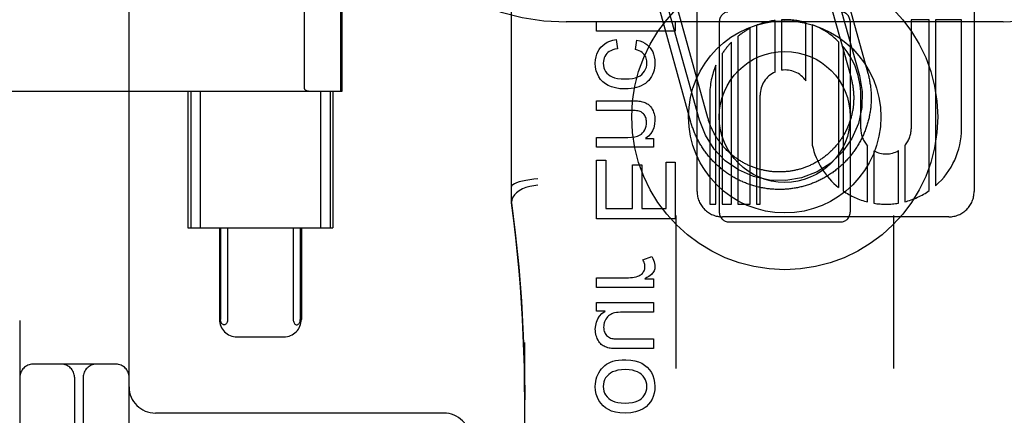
# Model space of a CAD drawing. Header units: inches. Extents: x 0 to 268, y 0 to 174.
# Tile 17 of 79: x 88.143 to 89.269, y 87.7 to 88.153. Entities that reach past the tile are written whole.
import ezdxf

# ---------------------------------------------------------------- set-up
doc = ezdxf.new("R2010")
doc.units = ezdxf.units.IN
doc.header["$LTSCALE"] = 14.749625
doc.header["$MEASUREMENT"] = 0
doc.linetypes.add('HIDDEN', pattern=[0.2, 0.1, -0.1])
doc.layers.add('DEFAULT_2', color=8, linetype='HIDDEN')

msp = doc.modelspace()

# ---------------------------------------------------------------- linework, layer by layer
at = {"layer": 'DEFAULT_2', "color": 8, "linetype": 'HIDDEN'}
for p, q in [((88.7679, 85.2913), (88.7679, 90.7918)), ((89.2679, 85.2913), (89.2679, 90.7918)), ((88.1429, 90.7584), (88.1429, 85.7584)), ((88.2679, 87.1334), (88.2679, 89.3834)), ((88.7054, 87.9431), (88.7054, 88.6862)), ((88.9177, 87.956), (88.9177, 88.5608)), ((89.2345, 88.5609), (89.2345, 87.956)), ((88.4685, 88.0738), (88.4685, 88.443)), ((88.5102, 88.0709), (88.5102, 88.4459)), ((88.5117, 88.0709), (88.5117, 88.4459)), ((89.0535, 88.2308), (89.0937, 88.0863)), ((89.0631, 88.2335), (89.1033, 88.0889)), ((89.0728, 88.2361), (89.113, 88.0916)), ((88.9106, 88.0354), (88.8718, 88.1751)), ((88.9203, 88.038), (88.8814, 88.1777)), ((88.9299, 88.0407), (88.8911, 88.1804)), ((89.2679, 88.1504), (88.7679, 88.1504)), ((88.8027, 88.1396), (88.8027, 88.1507)), ((88.8027, 88.1507), (88.8927, 88.1507)), ((88.8927, 88.1507), (88.8927, 88.1396)), ((88.9429, 88.1497), (88.9429, 87.9334)), ((89.007, 88.0929), (89.007, 88.1521)), ((89.0141, 88.1528), (89.0141, 88.095)), ((89.0422, 88.0828), (89.0422, 88.1496)), ((89.0929, 88.1497), (89.0929, 87.9334)), ((89.1625, 88.1529), (89.1625, 88.028)), ((89.1832, 88.1529), (89.1625, 88.1529)), ((89.1832, 87.9573), (89.1832, 88.1529)), ((89.1904, 88.1529), (89.1904, 87.9628)), ((89.2201, 88.1529), (89.1904, 88.1529)), ((89.2201, 88.028), (89.2201, 88.1529)), ((88.8927, 88.1396), (88.8027, 88.1396)), ((88.9784, 87.9416), (88.9784, 88.1431)), ((88.9855, 88.1464), (88.9855, 87.9416)), ((89.0494, 88.1472), (89.0494, 88.0092)), ((88.8252, 88.1304), (88.8266, 88.1195)), ((88.8471, 88.1186), (88.8487, 88.1294)), ((88.957, 87.9416), (88.957, 88.1272)), ((88.9641, 88.1337), (88.9641, 87.9416)), ((89.0796, 87.9607), (89.0796, 88.1276)), ((89.0846, 88.1221), (89.0846, 87.9569)), ((88.9464, 88.1141), (88.9464, 87.9416)), ((88.9392, 87.9416), (88.9392, 88.1009)), ((88.0341, 88.0709), (88.5117, 88.0709)), ((88.3351, 88.0709), (88.3351, 87.9147)), ((88.3383, 88.0709), (88.3383, 87.9147)), ((88.3491, 88.0709), (88.3491, 87.9147)), ((88.487, 88.0709), (88.487, 87.9147)), ((88.4978, 88.0709), (88.4978, 87.9147)), ((88.5011, 88.0709), (88.5011, 87.9147)), ((88.8027, 88.049), (88.8027, 88.0601)), ((88.8027, 88.0601), (88.8428, 88.0601)), ((88.9321, 88.0665), (88.9321, 87.9416)), ((88.9897, 87.9416), (88.9897, 88.0665)), ((89.1049, 88.028), (89.1049, 88.0666)), ((88.8423, 88.049), (88.8027, 88.049)), ((88.8027, 88.0071), (88.8027, 88.0181)), ((88.8027, 88.0181), (88.8383, 88.0181)), ((88.8586, 88.017), (88.8679, 88.017)), ((88.8679, 88.017), (88.8679, 88.0071)), ((88.8679, 88.0071), (88.8027, 88.0071)), ((89.1127, 87.9442), (89.1127, 88.0083)), ((89.1199, 88.0028), (89.1199, 87.9428)), ((89.148, 87.9428), (89.148, 88.003)), ((89.1551, 88.0088), (89.1551, 87.9443)), ((88.8027, 87.9249), (88.8027, 87.992)), ((88.8027, 87.992), (88.8133, 87.992)), ((88.8133, 87.992), (88.8133, 87.9368)), ((88.8439, 87.9368), (88.8439, 87.9866)), ((88.8439, 87.9866), (88.8545, 87.9866)), ((88.8545, 87.9866), (88.8545, 87.9368)), ((88.8821, 87.9368), (88.8821, 87.9899)), ((88.8821, 87.9899), (88.8927, 87.9899)), ((88.8927, 87.9899), (88.8927, 87.9249)), ((88.8133, 87.9368), (88.8439, 87.9368)), ((88.8545, 87.9368), (88.8821, 87.9368)), ((88.9321, 87.9416), (88.9392, 87.9416)), ((88.9464, 87.9416), (88.957, 87.9416)), ((88.9641, 87.9416), (88.9784, 87.9416)), ((88.9855, 87.9416), (88.9897, 87.9416)), ((88.8927, 87.9249), (88.8027, 87.9249)), ((88.8934, 87.9288), (88.8934, 87.7535)), ((89.2057, 87.9272), (88.9465, 87.9272)), ((89.1424, 87.9288), (89.1424, 87.7535)), ((88.3351, 87.9147), (88.5011, 87.9147)), ((88.3712, 87.9147), (88.3712, 87.8097)), ((88.3724, 87.9147), (88.3724, 87.8097)), ((88.3805, 87.9147), (88.3805, 87.8097)), ((88.4556, 87.9147), (88.4556, 87.8097)), ((88.4637, 87.9147), (88.4637, 87.8097)), ((88.4649, 87.9147), (88.4649, 87.8097)), ((88.9529, 87.9216), (89.0829, 87.9216)), ((88.8555, 87.8779), (88.8658, 87.8817)), ((88.8027, 87.8463), (88.8027, 87.8573)), ((88.8027, 87.8573), (88.8368, 87.8573)), ((88.858, 87.8562), (88.8679, 87.8562)), ((88.8679, 87.8562), (88.8679, 87.8463)), ((88.8679, 87.8463), (88.8027, 87.8463)), ((88.8027, 87.8192), (88.8027, 87.8291)), ((88.8027, 87.8291), (88.8679, 87.8291)), ((88.8679, 87.8291), (88.8679, 87.8181)), ((88.8123, 87.8192), (88.8027, 87.8192)), ((88.8679, 87.8181), (88.8329, 87.8181)), ((88.3913, 87.7897), (88.4448, 87.7897)), ((88.7204, 87.101), (88.7204, 87.7831)), ((88.8317, 87.7873), (88.8679, 87.7873)), ((88.8679, 87.7873), (88.8679, 87.7762)), ((88.8679, 87.7762), (88.8275, 87.7762)), ((88.2529, 87.7584), (88.1579, 87.7584)), ((88.2054, 87.7434), (88.2054, 87.1334)), ((88.2154, 87.7434), (88.2154, 87.6142)), ((88.6279, 87.7024), (88.2979, 87.7024))]:
    msp.add_line(p, q, dxfattribs=at)
for points in [[(88.8075, 88.1213), (88.8096, 88.1234), (88.812, 88.1253), (88.8147, 88.127), (88.8177, 88.1284), (88.8212, 88.1295), (88.8252, 88.1304)], [(88.8487, 88.1294), (88.8521, 88.1285), (88.8552, 88.1274), (88.8578, 88.126), (88.8601, 88.1245), (88.8622, 88.1227), (88.8639, 88.1207)], [(88.8012, 88.1033), (88.8014, 88.1069), (88.802, 88.1103), (88.8029, 88.1133), (88.8041, 88.1161), (88.8056, 88.1188), (88.8075, 88.1213)], [(88.8266, 88.1195), (88.8237, 88.119), (88.8211, 88.1183), (88.819, 88.1174), (88.8171, 88.1164), (88.8155, 88.1153), (88.8143, 88.114)], [(88.857, 88.1132), (88.8559, 88.1143), (88.8546, 88.1153), (88.8531, 88.1163), (88.8513, 88.1172), (88.8493, 88.118), (88.8471, 88.1186)], [(88.8639, 88.1207), (88.8655, 88.1185), (88.8668, 88.116), (88.8679, 88.1134), (88.8687, 88.1104), (88.8692, 88.107), (88.8694, 88.1033)], [(88.8099, 88.0817), (88.8073, 88.0845), (88.8052, 88.0875), (88.8035, 88.0908), (88.8023, 88.0945), (88.8015, 88.0986), (88.8012, 88.1033)], [(88.8143, 88.114), (88.8131, 88.1125), (88.8121, 88.1109), (88.8113, 88.1092), (88.8108, 88.1074), (88.8104, 88.1054), (88.8103, 88.1032)], [(88.8103, 88.1032), (88.8105, 88.1004), (88.811, 88.0979), (88.8118, 88.0957), (88.8129, 88.0937), (88.8144, 88.0918), (88.8162, 88.09)], [(88.8543, 88.0902), (88.8561, 88.092), (88.8576, 88.094), (88.8587, 88.0961), (88.8596, 88.0984), (88.8601, 88.101), (88.8603, 88.1038)], [(88.8603, 88.1038), (88.8602, 88.1056), (88.8599, 88.1074), (88.8594, 88.109), (88.8588, 88.1105), (88.8579, 88.1119), (88.857, 88.1132)], [(88.8694, 88.1033), (88.8692, 88.1005), (88.8689, 88.0978), (88.8684, 88.0952), (88.8676, 88.0927), (88.8666, 88.0902), (88.8654, 88.0877)], [(88.835, 88.0736), (88.8292, 88.0739), (88.8241, 88.0747), (88.8197, 88.0759), (88.816, 88.0775), (88.8127, 88.0795), (88.8099, 88.0817)], [(88.8162, 88.09), (88.8181, 88.0886), (88.8205, 88.0874), (88.8233, 88.0864), (88.8267, 88.0856), (88.8307, 88.0852), (88.8353, 88.085)], [(88.8353, 88.085), (88.8399, 88.0852), (88.8439, 88.0857), (88.8472, 88.0865), (88.85, 88.0875), (88.8524, 88.0887), (88.8543, 88.0902)], [(88.8654, 88.0877), (88.864, 88.0855), (88.8623, 88.0834), (88.8605, 88.0816), (88.8585, 88.08), (88.8562, 88.0785), (88.8535, 88.0771)], [(89.1033, 88.0889), (89.1065, 88.0707), (89.1061, 88.0522), (89.1021, 88.034), (89.0945, 88.0168), (89.0839, 88.0016), (89.0705, 87.9888), (89.0548, 87.9788), (89.0372, 87.972), (89.019, 87.9688), (89.0005, 87.9692), (88.9823, 87.9732), (88.9651, 87.9808), (88.9499, 87.9914), (88.9371, 88.0048), (88.9271, 88.0205), (88.9203, 88.038)], [(89.113, 88.0916), (89.1133, 88.0904), (89.1136, 88.0891), (89.1139, 88.0879), (89.1142, 88.0866), (89.1145, 88.0854), (89.1148, 88.0841), (89.115, 88.0828), (89.1152, 88.0816), (89.1154, 88.0803), (89.1156, 88.079), (89.1158, 88.0778), (89.116, 88.0765), (89.1161, 88.0752), (89.1163, 88.0739), (89.1164, 88.0726), (89.1165, 88.0714), (89.1166, 88.0701), (89.1167, 88.0688), (89.1167, 88.0675), (89.1168, 88.0662), (89.1168, 88.0649), (89.1168, 88.0636), (89.1168, 88.0623), (89.1168, 88.0611), (89.1167, 88.0598), (89.1167, 88.0585), (89.1166, 88.0572), (89.1165, 88.0559), (89.1164, 88.0546), (89.1163, 88.0533), (89.1162, 88.0521), (89.116, 88.0508), (89.1159, 88.0495), (89.1157, 88.0482), (89.1155, 88.0469), (89.1153, 88.0457), (89.115, 88.0444), (89.1148, 88.0431), (89.1146, 88.0419), (89.1143, 88.0406), (89.114, 88.0394), (89.1137, 88.0381), (89.1134, 88.0369), (89.113, 88.0356), (89.1127, 88.0344), (89.1123, 88.0331), (89.1119, 88.0319), (89.1115, 88.0307), (89.1111, 88.0295), (89.1107, 88.0282), (89.1103, 88.027), (89.1098, 88.0258), (89.1093, 88.0246), (89.1089, 88.0234), (89.1084, 88.0223), (89.1078, 88.0211), (89.1073, 88.0199), (89.1068, 88.0187), (89.1062, 88.0176), (89.1056, 88.0164), (89.1051, 88.0153), (89.1045, 88.0141), (89.1038, 88.013), (89.1032, 88.0119), (89.1026, 88.0107), (89.1019, 88.0096), (89.1013, 88.0085), (89.1006, 88.0074), (89.0999, 88.0064), (89.0992, 88.0053), (89.0985, 88.0042), (89.0977, 88.0031), (89.097, 88.0021), (89.0962, 88.0011), (89.0954, 88), (89.0947, 87.999), (89.0939, 87.998), (89.093, 87.997), (89.0922, 87.996), (89.0914, 87.995), (89.0905, 87.994), (89.0897, 87.9931), (89.0888, 87.9921), (89.0879, 87.9912), (89.087, 87.9903), (89.0861, 87.9893), (89.0852, 87.9884), (89.0843, 87.9875), (89.0834, 87.9867), (89.0824, 87.9858), (89.0814, 87.9849), (89.0805, 87.9841), (89.0795, 87.9832), (89.0785, 87.9824), (89.0775, 87.9816), (89.0765, 87.9808), (89.0755, 87.98), (89.0745, 87.9792), (89.0734, 87.9785), (89.0724, 87.9777), (89.0713, 87.977), (89.0702, 87.9763), (89.0692, 87.9756), (89.0681, 87.9749), (89.067, 87.9742), (89.0659, 87.9735), (89.0648, 87.9729), (89.0637, 87.9722), (89.0625, 87.9716), (89.0614, 87.971), (89.0603, 87.9704), (89.0591, 87.9698), (89.058, 87.9692), (89.0568, 87.9686), (89.0556, 87.9681), (89.0545, 87.9676), (89.0533, 87.967), (89.0521, 87.9665), (89.0509, 87.9661), (89.0497, 87.9656), (89.0485, 87.9651), (89.0473, 87.9647), (89.0461, 87.9643), (89.0449, 87.9638), (89.0436, 87.9634), (89.0424, 87.9631), (89.0412, 87.9627), (89.0399, 87.9623), (89.0387, 87.962), (89.0374, 87.9617), (89.0362, 87.9614), (89.0349, 87.9611), (89.0337, 87.9608), (89.0324, 87.9605), (89.0311, 87.9603), (89.0299, 87.9601), (89.0286, 87.9599), (89.0273, 87.9597), (89.0261, 87.9595), (89.0248, 87.9593), (89.0235, 87.9592), (89.0222, 87.959), (89.0209, 87.9589), (89.0197, 87.9588), (89.0184, 87.9587), (89.0171, 87.9586), (89.0158, 87.9586), (89.0145, 87.9585), (89.0132, 87.9585), (89.0119, 87.9585), (89.0106, 87.9585), (89.0093, 87.9585), (89.0081, 87.9586), (89.0068, 87.9586), (89.0055, 87.9587), (89.0042, 87.9588), (89.0029, 87.9589), (89.0016, 87.959), (89.0004, 87.9591), (88.9991, 87.9593), (88.9978, 87.9594), (88.9965, 87.9596), (88.9952, 87.9598), (88.994, 87.96), (88.9927, 87.9603), (88.9914, 87.9605), (88.9902, 87.9608), (88.9889, 87.961), (88.9877, 87.9613), (88.9864, 87.9616), (88.9852, 87.9619), (88.9839, 87.9623), (88.9827, 87.9626), (88.9814, 87.963), (88.9802, 87.9634), (88.979, 87.9638), (88.9778, 87.9642), (88.9765, 87.9646), (88.9753, 87.965), (88.9741, 87.9655), (88.9729, 87.966), (88.9717, 87.9664), (88.9705, 87.9669), (88.9694, 87.9675), (88.9682, 87.968), (88.967, 87.9685), (88.9659, 87.9691), (88.9647, 87.9697), (88.9636, 87.9702), (88.9624, 87.9708), (88.9613, 87.9715), (88.9602, 87.9721), (88.959, 87.9727), (88.9579, 87.9734), (88.9568, 87.974), (88.9557, 87.9747), (88.9546, 87.9754), (88.9536, 87.9761), (88.9525, 87.9769)], [(89.0937, 88.0863), (89.094, 88.0852), (89.0943, 88.0842), (89.0945, 88.0831), (89.0948, 88.082), (89.095, 88.081), (89.0952, 88.0799), (89.0954, 88.0788), (89.0956, 88.0777), (89.0958, 88.0766), (89.0959, 88.0756), (89.0961, 88.0745), (89.0962, 88.0734), (89.0963, 88.0723), (89.0964, 88.0712), (89.0965, 88.0701), (89.0966, 88.069), (89.0967, 88.0679), (89.0967, 88.0669), (89.0968, 88.0658), (89.0968, 88.0647), (89.0968, 88.0636), (89.0968, 88.0625), (89.0968, 88.0614), (89.0967, 88.0603), (89.0967, 88.0592), (89.0966, 88.0581), (89.0966, 88.057), (89.0965, 88.0559), (89.0964, 88.0548), (89.0962, 88.0537), (89.0961, 88.0527), (89.096, 88.0516), (89.0958, 88.0505), (89.0956, 88.0494), (89.0954, 88.0483), (89.0952, 88.0473), (89.095, 88.0462), (89.0948, 88.0451), (89.0945, 88.044), (89.0943, 88.043), (89.094, 88.0419), (89.0937, 88.0409), (89.0934, 88.0398), (89.0931, 88.0388), (89.0928, 88.0377), (89.0925, 88.0367), (89.0921, 88.0356), (89.0917, 88.0346), (89.0914, 88.0336), (89.091, 88.0326), (89.0906, 88.0315), (89.0901, 88.0305), (89.0897, 88.0295), (89.0893, 88.0285), (89.0888, 88.0275), (89.0883, 88.0265), (89.0879, 88.0256), (89.0874, 88.0246), (89.0869, 88.0236), (89.0863, 88.0227), (89.0858, 88.0217), (89.0853, 88.0207), (89.0847, 88.0198), (89.0841, 88.0189), (89.0836, 88.0179), (89.083, 88.017), (89.0824, 88.0161), (89.0817, 88.0152), (89.0811, 88.0143), (89.0805, 88.0134), (89.0798, 88.0125), (89.0792, 88.0117), (89.0785, 88.0108), (89.0778, 88.01), (89.0771, 88.0091), (89.0764, 88.0083), (89.0757, 88.0074), (89.075, 88.0066), (89.0742, 88.0058), (89.0735, 88.005), (89.0727, 88.0042), (89.072, 88.0035), (89.0712, 88.0027), (89.0704, 88.0019), (89.0696, 88.0012), (89.0688, 88.0004), (89.068, 87.9997), (89.0671, 87.999), (89.0663, 87.9983), (89.0655, 87.9976), (89.0646, 87.9969), (89.0637, 87.9962), (89.0629, 87.9956), (89.062, 87.9949), (89.0611, 87.9943), (89.0602, 87.9936), (89.0593, 87.993), (89.0584, 87.9924), (89.0575, 87.9918), (89.0565, 87.9912), (89.0556, 87.9907), (89.0547, 87.9901), (89.0537, 87.9896), (89.0528, 87.989), (89.0518, 87.9885), (89.0508, 87.988), (89.0499, 87.9875), (89.0489, 87.987), (89.0479, 87.9866), (89.0469, 87.9861), (89.0459, 87.9856), (89.0449, 87.9852), (89.0439, 87.9848), (89.0429, 87.9844), (89.0418, 87.984), (89.0408, 87.9836), (89.0398, 87.9832), (89.0388, 87.9829), (89.0377, 87.9826), (89.0367, 87.9822), (89.0356, 87.9819), (89.0346, 87.9816), (89.0335, 87.9813), (89.0325, 87.9811), (89.0314, 87.9808), (89.0303, 87.9805), (89.0293, 87.9803), (89.0282, 87.9801), (89.0271, 87.9799), (89.026, 87.9797), (89.0249, 87.9795), (89.0239, 87.9794), (89.0228, 87.9792), (89.0217, 87.9791), (89.0206, 87.979), (89.0195, 87.9789), (89.0184, 87.9788), (89.0173, 87.9787), (89.0162, 87.9786), (89.0152, 87.9786), (89.0141, 87.9785), (89.013, 87.9785), (89.0119, 87.9785), (89.0108, 87.9785), (89.0097, 87.9785), (89.0086, 87.9786), (89.0075, 87.9786), (89.0064, 87.9787), (89.0053, 87.9788), (89.0042, 87.9788), (89.0031, 87.9789), (89.002, 87.9791), (89.001, 87.9792), (88.9999, 87.9793), (88.9988, 87.9795), (88.9977, 87.9797), (88.9966, 87.9799), (88.9956, 87.9801), (88.9945, 87.9803), (88.9934, 87.9805), (88.9923, 87.9808), (88.9913, 87.981), (88.9902, 87.9813), (88.9892, 87.9816), (88.9881, 87.9819), (88.9871, 87.9822), (88.986, 87.9825), (88.985, 87.9828), (88.9839, 87.9832), (88.9829, 87.9836), (88.9819, 87.9839), (88.9809, 87.9843), (88.9798, 87.9847), (88.9788, 87.9852), (88.9778, 87.9856), (88.9768, 87.986), (88.9758, 87.9865), (88.9748, 87.987), (88.9739, 87.9874), (88.9729, 87.9879), (88.9719, 87.9884), (88.971, 87.989), (88.97, 87.9895), (88.969, 87.99), (88.9681, 87.9906), (88.9672, 87.9912), (88.9662, 87.9917), (88.9653, 87.9923), (88.9644, 87.9929), (88.9635, 87.9936), (88.9626, 87.9942), (88.9617, 87.9948), (88.9608, 87.9955), (88.96, 87.9961), (88.9591, 87.9968), (88.9582, 87.9975), (88.9574, 87.9982), (88.9566, 87.9989), (88.9557, 87.9996)], [(88.4685, 88.0738), (88.4685, 88.0736), (88.4685, 88.0735), (88.4686, 88.0733), (88.4687, 88.0732), (88.4688, 88.0731), (88.4689, 88.0729), (88.469, 88.0728), (88.4691, 88.0727), (88.4692, 88.0726), (88.4693, 88.0726), (88.4694, 88.0725), (88.4695, 88.0724), (88.4697, 88.0723), (88.4698, 88.0722), (88.4699, 88.0722), (88.47, 88.0721), (88.4702, 88.072), (88.4703, 88.072), (88.4704, 88.0719), (88.4706, 88.0719), (88.4707, 88.0718), (88.4709, 88.0717), (88.471, 88.0717), (88.4712, 88.0716), (88.4714, 88.0716), (88.4716, 88.0715), (88.4718, 88.0715), (88.472, 88.0714), (88.4722, 88.0714), (88.4724, 88.0713), (88.4726, 88.0713), (88.4729, 88.0712), (88.4731, 88.0712), (88.4734, 88.0711), (88.4737, 88.0711), (88.4739, 88.0711), (88.4742, 88.071), (88.4745, 88.071), (88.4749, 88.071), (88.4752, 88.071), (88.4756, 88.0709), (88.4759, 88.0709)], [(88.8535, 88.0771), (88.851, 88.0761), (88.8483, 88.0753), (88.8454, 88.0746), (88.8422, 88.0741), (88.8387, 88.0737), (88.835, 88.0736)], [(88.8428, 88.0601), (88.8453, 88.06), (88.8475, 88.06), (88.8494, 88.0599), (88.8511, 88.0597), (88.8524, 88.0596), (88.8535, 88.0594)], [(88.8535, 88.0594), (88.8551, 88.059), (88.8566, 88.0586), (88.8579, 88.058), (88.8592, 88.0574), (88.8605, 88.0567), (88.8617, 88.056)], [(88.8524, 88.0477), (88.8513, 88.0481), (88.85, 88.0484), (88.8484, 88.0487), (88.8467, 88.0488), (88.8446, 88.049), (88.8423, 88.049)], [(88.8578, 88.0431), (88.857, 88.0442), (88.8562, 88.0452), (88.8553, 88.046), (88.8544, 88.0467), (88.8535, 88.0472), (88.8524, 88.0477)], [(88.8617, 88.056), (88.8627, 88.0552), (88.8637, 88.0542), (88.8646, 88.0531), (88.8655, 88.0518), (88.8664, 88.0503), (88.8672, 88.0486)], [(88.8672, 88.0486), (88.8679, 88.0469), (88.8684, 88.0452), (88.8688, 88.0434), (88.8691, 88.0416), (88.8693, 88.0397), (88.8694, 88.0378)], [(88.8598, 88.0354), (88.8597, 88.0369), (88.8595, 88.0384), (88.8592, 88.0396), (88.8589, 88.0409), (88.8584, 88.042), (88.8578, 88.0431)], [(88.8694, 88.0378), (88.869, 88.0333), (88.8681, 88.0292), (88.8666, 88.0257), (88.8646, 88.0226), (88.8619, 88.0197), (88.8586, 88.017)], [(88.9557, 87.9996), (88.9549, 88.0003), (88.9541, 88.0011), (88.9533, 88.0018), (88.9525, 88.0026), (88.9517, 88.0033), (88.951, 88.0041), (88.9502, 88.0049), (88.9495, 88.0057), (88.9487, 88.0065), (88.948, 88.0073), (88.9473, 88.0082), (88.9466, 88.009), (88.9459, 88.0098), (88.9452, 88.0107), (88.9445, 88.0116), (88.9439, 88.0124), (88.9432, 88.0133), (88.9426, 88.0142), (88.9419, 88.0151), (88.9413, 88.016), (88.9407, 88.0169), (88.9401, 88.0178), (88.9395, 88.0187), (88.939, 88.0197), (88.9384, 88.0206), (88.9379, 88.0216), (88.9373, 88.0225), (88.9368, 88.0235), (88.9363, 88.0245), (88.9358, 88.0254), (88.9353, 88.0264), (88.9348, 88.0274), (88.9344, 88.0284), (88.9339, 88.0294), (88.9335, 88.0304), (88.9331, 88.0314), (88.9327, 88.0324), (88.9323, 88.0335), (88.9319, 88.0345), (88.9315, 88.0355), (88.9312, 88.0365), (88.9308, 88.0376), (88.9305, 88.0386), (88.9302, 88.0397), (88.9299, 88.0407)], [(88.8553, 88.0232), (88.8567, 88.025), (88.8578, 88.0269), (88.8586, 88.0288), (88.8593, 88.0309), (88.8596, 88.0331), (88.8598, 88.0354)], [(88.9525, 87.9769), (88.9514, 87.9776), (88.9504, 87.9783), (88.9494, 87.9791), (88.9483, 87.9799), (88.9473, 87.9806), (88.9463, 87.9814), (88.9453, 87.9823), (88.9443, 87.9831), (88.9433, 87.9839), (88.9423, 87.9848), (88.9414, 87.9856), (88.9404, 87.9865), (88.9395, 87.9874), (88.9386, 87.9883), (88.9376, 87.9892), (88.9367, 87.9901), (88.9358, 87.991), (88.935, 87.9919), (88.9341, 87.9929), (88.9332, 87.9939), (88.9324, 87.9948), (88.9315, 87.9958), (88.9307, 87.9968), (88.9299, 87.9978), (88.9291, 87.9988), (88.9283, 87.9998), (88.9275, 88.0009), (88.9268, 88.0019), (88.926, 88.0029), (88.9253, 88.004), (88.9246, 88.0051), (88.9239, 88.0061), (88.9232, 88.0072), (88.9225, 88.0083), (88.9218, 88.0094), (88.9211, 88.0105), (88.9205, 88.0116), (88.9199, 88.0128), (88.9193, 88.0139), (88.9187, 88.015), (88.9181, 88.0162), (88.9175, 88.0173), (88.9169, 88.0185), (88.9164, 88.0197), (88.9159, 88.0208), (88.9153, 88.022), (88.9148, 88.0232), (88.9144, 88.0244), (88.9139, 88.0256), (88.9134, 88.0268), (88.913, 88.028), (88.9126, 88.0292), (88.9121, 88.0304), (88.9117, 88.0317), (88.9114, 88.0329), (88.911, 88.0341), (88.9106, 88.0354)], [(88.8383, 88.0181), (88.8427, 88.0183), (88.8465, 88.0188), (88.8495, 88.0196), (88.8519, 88.0206), (88.8539, 88.0218), (88.8553, 88.0232)], [(88.7354, 87.9707), (88.7307, 87.9702), (88.7261, 87.9696), (88.7218, 87.9689), (88.7178, 87.9681), (88.7142, 87.9671), (88.7111, 87.9661), (88.7087, 87.965), (88.7069, 87.9639), (88.7058, 87.9629), (88.7054, 87.9618)], [(88.7354, 87.9633), (88.7307, 87.9628), (88.7261, 87.962), (88.7218, 87.9607), (88.7178, 87.9591), (88.7142, 87.957), (88.7111, 87.9547), (88.7086, 87.9522), (88.7069, 87.9495), (88.7058, 87.9467), (88.7054, 87.9438)], [(88.7204, 87.7178), (88.7203, 87.7357), (88.72, 87.7546), (88.7195, 87.7731), (88.7188, 87.7914), (88.7179, 87.8099), (88.7168, 87.8284), (88.7155, 87.8468), (88.714, 87.8653), (88.7123, 87.884), (88.7103, 87.903), (88.708, 87.9229), (88.7054, 87.9433)], [(88.7054, 87.9431), (88.7096, 87.9088), (88.7136, 87.8698), (88.7166, 87.8307), (88.7188, 87.7914), (88.72, 87.7521), (88.7204, 87.7178)], [(88.8579, 87.8698), (88.8579, 87.8711), (88.8577, 87.8724), (88.8574, 87.8737), (88.8569, 87.8751), (88.8563, 87.8765), (88.8555, 87.8779)], [(88.8658, 87.8817), (88.8669, 87.8796), (88.8679, 87.8776), (88.8685, 87.8757), (88.869, 87.8738), (88.8693, 87.872), (88.8694, 87.8704)], [(88.8557, 87.8633), (88.8564, 87.8643), (88.857, 87.8653), (88.8574, 87.8663), (88.8577, 87.8674), (88.8579, 87.8686), (88.8579, 87.8698)], [(88.8694, 87.8704), (88.8693, 87.8691), (88.8691, 87.8678), (88.8688, 87.8666), (88.8684, 87.8655), (88.8678, 87.8643), (88.8671, 87.8632)], [(88.8368, 87.8573), (88.8392, 87.8574), (88.8416, 87.8576), (88.8438, 87.8578), (88.8458, 87.8582), (88.8478, 87.8586), (88.8497, 87.8592)], [(88.8497, 87.8592), (88.851, 87.8596), (88.8521, 87.8602), (88.8532, 87.8608), (88.8541, 87.8615), (88.855, 87.8624), (88.8557, 87.8633)], [(88.8671, 87.8632), (88.8664, 87.8622), (88.8653, 87.8612), (88.864, 87.8601), (88.8623, 87.8589), (88.8603, 87.8576), (88.858, 87.8562)], [(88.8012, 87.7985), (88.8016, 87.8028), (88.8025, 87.8067), (88.8039, 87.8102), (88.806, 87.8134), (88.8088, 87.8164), (88.8123, 87.8192)], [(88.8202, 87.8162), (88.8188, 87.8155), (88.8175, 87.8147), (88.8163, 87.8138), (88.8152, 87.8127), (88.8142, 87.8115), (88.8133, 87.8101)], [(88.8329, 87.8181), (88.8301, 87.818), (88.8275, 87.8178), (88.8253, 87.8175), (88.8233, 87.8172), (88.8216, 87.8167), (88.8202, 87.8162)], [(88.3805, 87.8097), (88.3805, 87.8086), (88.3803, 87.8075), (88.38, 87.8065), (88.3796, 87.8056), (88.3791, 87.8049), (88.3785, 87.8043), (88.3779, 87.8039), (88.3773, 87.8036), (88.3766, 87.8035), (88.376, 87.8035), (88.3753, 87.8037), (88.3747, 87.8041), (88.3741, 87.8046), (88.3736, 87.8053), (88.3731, 87.8062), (88.3727, 87.8073), (88.3725, 87.8084), (88.3724, 87.8097)], [(88.4556, 87.8097), (88.4557, 87.8086), (88.4559, 87.8075), (88.4562, 87.8065), (88.4566, 87.8056), (88.457, 87.8049), (88.4576, 87.8043), (88.4582, 87.8039), (88.4588, 87.8036), (88.4595, 87.8035), (88.4601, 87.8035), (88.4608, 87.8037), (88.4614, 87.8041), (88.462, 87.8046), (88.4626, 87.8053), (88.463, 87.8062), (88.4634, 87.8073), (88.4636, 87.8084), (88.4637, 87.8097)], [(88.8133, 87.8101), (88.8125, 87.8086), (88.8118, 87.8071), (88.8113, 87.8056), (88.811, 87.804), (88.8108, 87.8024), (88.8107, 87.8007)], [(88.8107, 87.8007), (88.8108, 87.799), (88.811, 87.7974), (88.8114, 87.7959), (88.8119, 87.7946), (88.8125, 87.7934), (88.8132, 87.7924)], [(88.8034, 87.7877), (88.8028, 87.7894), (88.8022, 87.791), (88.8018, 87.7928), (88.8015, 87.7946), (88.8013, 87.7965), (88.8012, 87.7985)], [(88.8132, 87.7924), (88.814, 87.7913), (88.815, 87.7904), (88.8161, 87.7896), (88.8173, 87.7889), (88.8186, 87.7884), (88.8201, 87.7879)], [(88.8201, 87.7879), (88.8211, 87.7877), (88.8225, 87.7876), (88.8242, 87.7875), (88.8263, 87.7874), (88.8288, 87.7873), (88.8317, 87.7873)], [(88.8089, 87.7803), (88.808, 87.7811), (88.807, 87.7821), (88.806, 87.7832), (88.8051, 87.7845), (88.8043, 87.786), (88.8034, 87.7877)], [(88.8172, 87.7769), (88.8155, 87.7773), (88.8139, 87.7778), (88.8125, 87.7783), (88.8112, 87.7789), (88.81, 87.7796), (88.8089, 87.7803)], [(88.8275, 87.7762), (88.8251, 87.7763), (88.823, 87.7763), (88.8212, 87.7764), (88.8196, 87.7765), (88.8183, 87.7767), (88.8172, 87.7769)], [(88.8052, 87.7487), (88.8066, 87.7511), (88.8082, 87.7532), (88.81, 87.7551), (88.8119, 87.7568), (88.8141, 87.7584), (88.8164, 87.7597)], [(88.8164, 87.7597), (88.8187, 87.7608), (88.8213, 87.7617), (88.8244, 87.7625), (88.8278, 87.763), (88.8318, 87.7634), (88.8362, 87.7635)], [(88.8362, 87.7635), (88.8417, 87.7632), (88.8465, 87.7624), (88.8507, 87.7611), (88.8544, 87.7595), (88.8576, 87.7574), (88.8605, 87.755)], [(88.8605, 87.755), (88.8632, 87.7521), (88.8654, 87.7489), (88.8671, 87.7455), (88.8683, 87.7418), (88.869, 87.7376), (88.8694, 87.733)], [(88.8012, 87.733), (88.8013, 87.7359), (88.8017, 87.7386), (88.8022, 87.7413), (88.803, 87.7438), (88.804, 87.7463), (88.8052, 87.7487)], [(88.8166, 87.7467), (88.8146, 87.7447), (88.813, 87.7427), (88.8118, 87.7405), (88.811, 87.7382), (88.8105, 87.7357), (88.8103, 87.733)], [(88.8356, 87.7522), (88.8311, 87.752), (88.8271, 87.7514), (88.8238, 87.7506), (88.8209, 87.7495), (88.8185, 87.7482), (88.8166, 87.7467)], [(88.8539, 87.7467), (88.852, 87.7482), (88.8496, 87.7495), (88.8469, 87.7506), (88.8437, 87.7514), (88.8399, 87.752), (88.8356, 87.7522)], [(88.8602, 87.733), (88.86, 87.7357), (88.8595, 87.7382), (88.8587, 87.7404), (88.8575, 87.7426), (88.8559, 87.7447), (88.8539, 87.7467)], [(88.81, 87.7108), (88.8074, 87.7137), (88.8052, 87.7169), (88.8035, 87.7203), (88.8023, 87.724), (88.8015, 87.7283), (88.8012, 87.733)], [(88.8103, 87.733), (88.8105, 87.7302), (88.811, 87.7277), (88.8118, 87.7254), (88.813, 87.7232), (88.8146, 87.7212), (88.8165, 87.7193)], [(88.854, 87.7193), (88.8559, 87.7212), (88.8575, 87.7233), (88.8587, 87.7254), (88.8595, 87.7277), (88.86, 87.7303), (88.8602, 87.733)], [(88.8694, 87.733), (88.8691, 87.7289), (88.8685, 87.7251), (88.8675, 87.7216), (88.8661, 87.7184), (88.8643, 87.7154), (88.8621, 87.7125)], [(88.8353, 87.7025), (88.8294, 87.7028), (88.8242, 87.7036), (88.8198, 87.7048), (88.8161, 87.7065), (88.8128, 87.7085), (88.81, 87.7108)], [(88.8165, 87.7193), (88.8184, 87.7177), (88.8208, 87.7165), (88.8236, 87.7154), (88.827, 87.7145), (88.8308, 87.714), (88.8353, 87.7138)], [(88.8353, 87.7138), (88.8397, 87.714), (88.8436, 87.7145), (88.8469, 87.7154), (88.8497, 87.7165), (88.8521, 87.7178), (88.854, 87.7193)], [(88.8621, 87.7125), (88.8593, 87.7097), (88.8559, 87.7073), (88.8519, 87.7053), (88.8473, 87.7038), (88.8417, 87.7029), (88.8353, 87.7025)]]:
    msp.add_lwpolyline(points, dxfattribs=at)
for radius in [0.175, 0.11, 0.075]:
    msp.add_circle((89.0179, 88.0416), radius, dxfattribs=at)
for centre, radius, start, end in [((88.7679, 88.4004), 0.25, 90, 270), ((89.2679, 88.4004), 0.25, 270, 90), ((89.0185, 88.0665), 0.0864, 97.6624, 112.4165), ((89.0185, 88.0665), 0.0864, 74.0577, 92.9054), ((89.0185, 88.0665), 0.0864, 117.6453, 129.0007), ((89.0185, 88.0665), 0.0864, 45.0355, 69.0633), ((89.0185, 88.0665), 0.0864, 135.3979, 146.5811), ((89.0185, 88.0665), 0.0864, 0.0458, 40.0811), ((89.0185, 88.0665), 0.0864, 156.5393, 180.0001), ((89.0185, 88.0665), 0.0288, 113.578, 179.9999), ((89.0185, 88.0665), 0.0288, 34.5116, 98.7453), ((89.1337, 88.028), 0.0288, 180.0185, 223.3212), ((89.1337, 88.028), 0.0288, 318.0851, 0.0032), ((89.1337, 88.028), 0.0864, 310.9953, 360), ((89.1337, 88.028), 0.0864, 192.5782, 231.1955), ((89.1337, 88.028), 0.0288, 241.3124, 299.7373), ((89.1337, 88.028), 0.0864, 235.3887, 255.957), ((89.1337, 88.028), 0.0864, 284.3619, 304.9816), ((88.9465, 87.956), 0.0288, 179.994, 270.0078), ((89.2057, 87.956), 0.0288, 269.9572, 359.9997), ((89.1337, 88.028), 0.0864, 260.7916, 279.5164), ((88.3912, 87.8097), 0.02, 180, 270), ((88.4449, 87.8097), 0.02, 270, 360), ((88.1579, 87.7434), 0.015, 90, 180), ((88.1904, 87.7434), 0.015, 0, 90), ((88.2304, 87.7434), 0.015, 90, 180), ((88.2529, 87.7434), 0.015, 0, 90), ((88.2979, 87.7324), 0.03, 180, 270), ((88.6279, 87.6724), 0.03, 0, 90)]:
    msp.add_arc(centre, radius, start, end, dxfattribs=at)
for centre, major_axis, start_param, end_param in [((88.9529, 88.1497), (0, -0.0119), 3.141593, 4.712389), ((89.0829, 88.1497), (0, 0.0119), -1.570796, 0), ((88.9529, 87.9334), (0, -0.0119), -1.570796, 0), ((89.0829, 87.9334), (0, 0.0119), 3.141593, 4.712389)]:
    msp.add_ellipse(centre, major_axis=major_axis, ratio=0.842271, start_param=start_param, end_param=end_param, dxfattribs=at)

doc.saveas('drawing.dxf')
